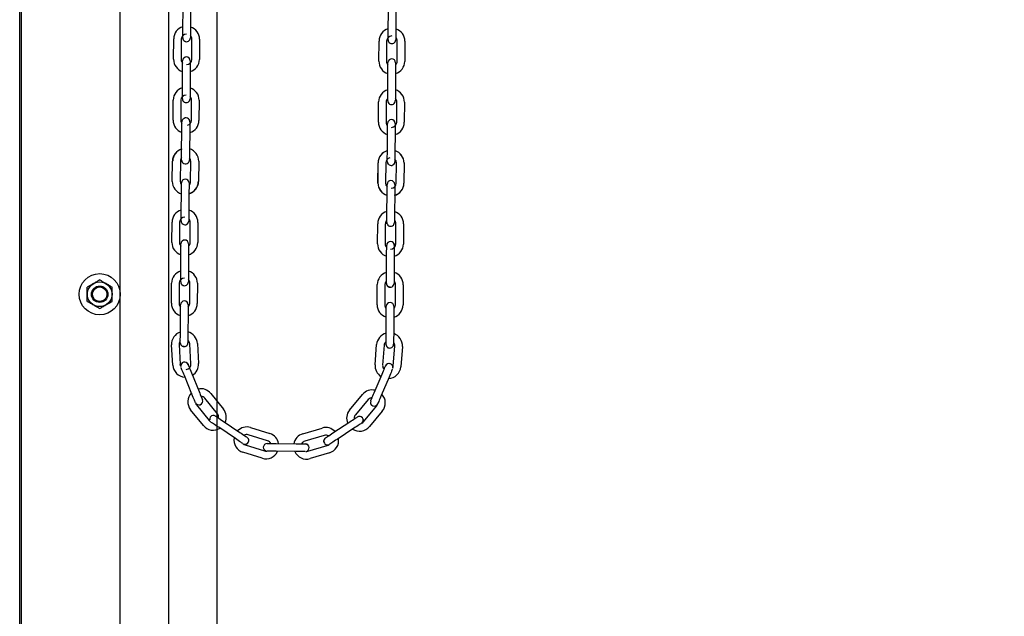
# Model space of a CAD drawing. Header units: inches. Extents: x 170 to 312, y 215 to 248.
# Tile 123 of 256: x 185.243 to 186.261, y 240.761 to 241.378. Entities that reach past the tile are written whole.
import ezdxf

# ---------------------------------------------------------------- set-up
doc = ezdxf.new("R2010")
doc.units = ezdxf.units.IN
doc.header["$LTSCALE"] = 0.25
doc.header["$MEASUREMENT"] = 0
doc.layers.add('ANNOTATIONS', color=1, linetype='Continuous')
doc.layers.add('MOTOR RH', color=7, linetype='Continuous')
doc.styles.add('ARIAL', font='arial.ttf', dxfattribs={"height": 0.09375})
doc.dimstyles.new('STANDARD$0', dxfattribs={"dimtxt": 0.09375, "dimasz": 0.09375, "dimexe": 0.03125, "dimexo": 0.046875, "dimgap": 0.09, "dimtad": 0, "dimtih": 1, "dimtoh": 1, "dimdec": 4, "dimzin": 0, "dimdsep": 46, "dimtxsty": 'ARIAL', "dimcen": 0.09, "dimadec": 0, "dimazin": 0, "dimtfac": 1, "dimtdec": 4, "dimtofl": 0, "dimtmove": 0, "dimatfit": 1, "dimfxl": 1, "dimtolj": 1, "dimtzin": 0, "dimarcsym": 0})

# ---------------------------------------------------------------- blocks, each defined once
blk = doc.blocks.new('*D24')
at = {"layer": 'ANNOTATIONS', "color": 0, "lineweight": -2, "transparency": 16777216}
for p, q in [((185.2897, 244.125), (187.1357, 244.125)), ((187.1044, 244.0313), (187.1044, 242.3317)), ((187.1044, 240.1972), (187.1044, 241.8968)), ((186.3739, 240.1034), (187.1357, 240.1034))]:
    blk.add_line(p, q, dxfattribs=at)
at = {"layer": 'ANNOTATIONS', "color": 0, "transparency": 16777216}
for points in [[(187.0888, 244.0313), (187.12, 244.0313), (187.1044, 244.125)], [(187.0888, 240.1972), (187.12, 240.1972), (187.1044, 240.1034)]]:
    blk.add_solid(points, dxfattribs=at)
at = {"layer": 'defpoints', "color": 0, "transparency": 16777216}
for p in [(185.2428, 244.125), (186.327, 240.1034), (187.1044, 240.1034)]:
    blk.add_point(p, dxfattribs=at)
at = {"layer": 'ANNOTATIONS', "color": 0, "transparency": 16777216, "insert": (187.1044, 242.1142), "char_height": 0.09375, "attachment_point": 5, "style": 'ARIAL'}
blk.add_mtext('\\A1;OPENING\\PHEIGHT', dxfattribs=at)
blk = doc.blocks.new('*D25')
at = {"layer": 'ANNOTATIONS', "color": 0, "lineweight": -2, "transparency": 16777216}
for p, q in [((185.2897, 244.961), (187.7907, 244.961)), ((187.7594, 244.8673), (187.7594, 242.7497)), ((187.7594, 240.1972), (187.7594, 242.3148)), ((187.2942, 240.1034), (187.7907, 240.1034))]:
    blk.add_line(p, q, dxfattribs=at)
at = {"layer": 'ANNOTATIONS', "color": 0, "transparency": 16777216}
for points in [[(187.7438, 244.8673), (187.775, 244.8673), (187.7594, 244.961)], [(187.7438, 240.1972), (187.775, 240.1972), (187.7594, 240.1034)]]:
    blk.add_solid(points, dxfattribs=at)
at = {"layer": 'defpoints', "color": 0, "transparency": 16777216}
for p in [(185.2428, 244.961), (187.2474, 240.1034), (187.7594, 240.1034)]:
    blk.add_point(p, dxfattribs=at)
at = {"layer": 'ANNOTATIONS', "color": 0, "transparency": 16777216, "insert": (187.7594, 242.5322), "char_height": 0.09375, "attachment_point": 5, "style": 'ARIAL'}
blk.add_mtext('\\A1;TOTAL\\PHEIGHT', dxfattribs=at)

msp = doc.modelspace()

# ---------------------------------------------------------------- linework, layer by layer
at = {"layer": 'MOTOR RH'}
for p, q in [((185.24283, 240.10342), (185.24283, 245.60178)), ((185.24466, 240.1061), (185.24466, 244.91339)), ((185.34685, 240.1061), (185.34685, 244.91339)), ((185.39688, 244.63662), (185.39688, 240.10342)), ((185.44691, 240.1061), (185.44691, 244.29598)), ((185.4116, 241.36831), (185.41175, 241.38918)), ((185.41962, 241.38912), (185.41947, 241.36825)), ((185.62395, 241.36634), (185.6241, 241.38721)), ((185.63197, 241.38715), (185.63182, 241.36629)), ((185.40193, 241.33713), (185.40208, 241.35797)), ((185.40995, 241.35769), (185.4098, 241.33683)), ((185.42082, 241.33675), (185.42097, 241.35761)), ((185.42885, 241.35756), (185.4287, 241.33669)), ((185.61428, 241.33491), (185.61443, 241.35578)), ((185.6223, 241.35572), (185.62215, 241.33486)), ((185.62388, 241.3571), (185.62388, 241.35711)), ((185.63317, 241.33478), (185.63332, 241.35565)), ((185.6412, 241.35559), (185.64105, 241.33472)), ((185.40983, 241.34036), (185.4098, 241.33683)), ((185.41115, 241.30531), (185.4113, 241.32618)), ((185.41918, 241.32612), (185.41903, 241.30526)), ((185.6235, 241.30334), (185.62365, 241.32421)), ((185.63152, 241.32415), (185.63138, 241.30329)), ((185.40148, 241.27388), (185.40163, 241.29475)), ((185.4095, 241.29469), (185.40936, 241.27383)), ((185.42038, 241.27375), (185.42053, 241.29461)), ((185.4284, 241.29456), (185.42825, 241.27369)), ((185.61383, 241.27192), (185.61398, 241.29278)), ((185.62185, 241.29273), (185.6217, 241.27186)), ((185.63273, 241.27178), (185.63288, 241.29265)), ((185.64075, 241.29259), (185.6406, 241.27173)), ((185.41033, 241.24198), (185.41048, 241.26285)), ((185.41873, 241.26312), (185.41858, 241.24226)), ((185.62306, 241.24047), (185.62321, 241.26134)), ((185.62306, 241.24035), (185.6232, 241.26121)), ((185.63108, 241.26128), (185.63093, 241.24029)), ((185.63109, 241.26309), (185.63108, 241.26116)), ((185.40066, 241.21055), (185.40081, 241.23142)), ((185.40906, 241.23169), (185.40891, 241.21083)), ((185.41956, 241.21042), (185.41971, 241.23129)), ((185.42795, 241.23156), (185.42781, 241.2107)), ((185.61338, 241.20892), (185.61353, 241.22978)), ((185.61339, 241.20904), (185.61353, 241.22978)), ((185.61353, 241.22978), (185.61353, 241.22991)), ((185.62141, 241.22985), (185.62126, 241.20899)), ((185.62141, 241.22973), (185.62126, 241.20899)), ((185.62299, 241.23109), (185.62299, 241.2314)), ((185.62299, 241.2311), (185.62299, 241.23114)), ((185.63087, 241.23117), (185.63086, 241.23104)), ((185.63228, 241.20878), (185.63243, 241.22965)), ((185.63228, 241.20891), (185.63243, 241.22965)), ((185.63243, 241.22965), (185.63243, 241.22978)), ((185.6403, 241.22972), (185.64016, 241.20885)), ((185.6403, 241.22959), (185.64016, 241.20873)), ((185.62126, 241.20899), (185.62126, 241.20886)), ((185.40989, 241.17899), (185.41003, 241.19986)), ((185.41791, 241.1998), (185.41776, 241.17894)), ((185.62261, 241.17748), (185.62276, 241.19835)), ((185.63063, 241.19829), (185.63048, 241.17743)), ((185.40021, 241.14756), (185.40036, 241.16843)), ((185.40824, 241.16837), (185.40809, 241.14751)), ((185.40982, 241.16975), (185.40982, 241.16976)), ((185.41911, 241.14743), (185.41926, 241.16829)), ((185.42713, 241.16824), (185.42698, 241.14737)), ((185.61294, 241.14605), (185.61309, 241.16692)), ((185.62096, 241.16686), (185.62081, 241.146)), ((185.63184, 241.14592), (185.63198, 241.16679)), ((185.63986, 241.16673), (185.63971, 241.14586)), ((185.40944, 241.116), (185.40959, 241.13687)), ((185.41746, 241.13681), (185.41731, 241.11595)), ((185.62216, 241.11449), (185.62231, 241.13536)), ((185.63019, 241.1353), (185.63004, 241.11444)), ((185.39977, 241.08457), (185.39991, 241.10544)), ((185.40779, 241.10538), (185.40764, 241.08452)), ((185.41866, 241.08444), (185.41881, 241.1053)), ((185.42669, 241.10525), (185.42654, 241.08438)), ((185.61249, 241.08306), (185.61264, 241.10393)), ((185.62051, 241.10387), (185.62037, 241.08301)), ((185.63139, 241.08293), (185.63154, 241.10379)), ((185.63941, 241.10374), (185.63926, 241.08287)), ((185.40899, 241.05301), (185.40914, 241.07388)), ((185.41701, 241.07382), (185.41687, 241.05295)), ((185.62172, 241.0515), (185.62186, 241.07237)), ((185.62974, 241.07231), (185.62959, 241.05145)), ((185.40109, 241.02073), (185.39985, 241.04156)), ((185.40771, 241.04203), (185.40895, 241.0212)), ((185.41996, 241.02186), (185.41871, 241.04269)), ((185.42657, 241.04316), (185.42782, 241.02233)), ((185.61033, 241.02104), (185.61187, 241.04185)), ((185.61973, 241.04126), (185.61819, 241.02046)), ((185.62918, 241.01964), (185.63072, 241.04045)), ((185.63857, 241.03987), (185.63703, 241.01906)), ((185.42101, 240.9905), (185.41313, 241.00982)), ((185.42042, 241.01279), (185.4283, 240.99347)), ((185.60944, 240.99218), (185.61759, 241.01139)), ((185.62484, 241.00832), (185.61669, 240.98911)), ((185.44743, 240.9702), (185.43429, 240.9864)), ((185.44041, 240.99136), (185.45355, 240.97515)), ((185.58394, 240.97423), (185.59731, 240.99025)), ((185.60335, 240.9852), (185.58998, 240.96918)), ((185.43275, 240.95829), (185.41961, 240.9745)), ((185.42573, 240.97946), (185.43887, 240.96325)), ((185.59845, 240.96212), (185.61181, 240.97814)), ((185.60685, 240.97917), (185.60791, 240.97851)), ((185.61786, 240.9731), (185.60449, 240.95708)), ((185.46596, 240.94465), (185.44869, 240.95636)), ((185.4531, 240.96287), (185.47038, 240.95117)), ((185.48162, 240.95614), (185.50155, 240.94995)), ((185.53558, 240.9497), (185.5556, 240.95561)), ((185.56676, 240.95049), (185.5842, 240.96194)), ((185.58853, 240.95536), (185.57109, 240.94391)), ((185.49921, 240.94243), (185.47928, 240.94862)), ((185.55783, 240.94806), (185.53781, 240.94215)), ((185.47601, 240.93809), (185.49594, 240.9319)), ((185.49874, 240.93955), (185.49905, 240.93955)), ((185.49887, 240.93955), (185.49875, 240.93955)), ((185.50799, 240.93949), (185.52886, 240.93934)), ((185.50812, 240.93948), (185.52886, 240.93934)), ((185.54093, 240.93158), (185.56095, 240.93749)), ((185.4936, 240.92438), (185.47368, 240.93057)), ((185.50453, 240.93164), (185.5028, 240.93165)), ((185.50626, 240.93162), (185.5044, 240.93164)), ((185.5288, 240.93146), (185.50807, 240.93161)), ((185.52893, 240.93146), (185.50807, 240.93161)), ((185.53074, 240.93145), (185.5288, 240.93146)), ((185.53247, 240.93144), (185.53061, 240.93145)), ((185.53407, 240.93143), (185.53234, 240.93144)), ((185.53548, 240.93142), (185.53394, 240.93143)), ((185.53663, 240.93141), (185.53534, 240.93142)), ((185.53748, 240.9314), (185.53649, 240.93141)), ((185.53801, 240.9314), (185.53735, 240.9314)), ((185.56318, 240.92994), (185.54316, 240.92403))]:
    msp.add_line(p, q, dxfattribs=at)
at = {"layer": 'MOTOR RH', "flags": 128}
for points in [[(185.41153, 241.35906), (185.41154, 241.35924), (185.41154, 241.35976), (185.41154, 241.36062), (185.41155, 241.36177), (185.41156, 241.36317), (185.41157, 241.36477), (185.41159, 241.36651), (185.4116, 241.36831)], [(185.41942, 241.3614), (185.41942, 241.36056), (185.41941, 241.35971), (185.41941, 241.35918), (185.41941, 241.35904)], [(185.41947, 241.36825), (185.41946, 241.36645), (185.41945, 241.36471), (185.41944, 241.36311), (185.41943, 241.36171), (185.41942, 241.36056)], [(185.62388, 241.35709), (185.62388, 241.35727), (185.62389, 241.35779), (185.62389, 241.35865), (185.6239, 241.3598), (185.62391, 241.3612), (185.62392, 241.3628), (185.62394, 241.36454), (185.62395, 241.36634)], [(185.63182, 241.36629), (185.63181, 241.36448), (185.6318, 241.36275), (185.63179, 241.36115), (185.63178, 241.35974), (185.63177, 241.35859)], [(185.41343, 241.35566), (185.41394, 241.3554), (185.41544, 241.35509)], [(185.41941, 241.35918), (185.41941, 241.359)], [(185.63177, 241.35943), (185.63177, 241.35859), (185.63176, 241.35774), (185.63176, 241.35721), (185.63176, 241.35707)], [(185.63176, 241.35721), (185.63176, 241.35703)], [(185.4113, 241.32618), (185.41131, 241.32798), (185.41133, 241.32972), (185.41134, 241.33132), (185.41135, 241.33272), (185.41136, 241.33387)], [(185.41135, 241.33304), (185.41136, 241.33387), (185.41136, 241.33472), (185.41137, 241.33525), (185.41137, 241.33542)], [(185.41137, 241.33525), (185.41137, 241.33543)], [(185.41924, 241.33537), (185.41924, 241.3352), (185.41924, 241.33467), (185.41923, 241.33381), (185.41922, 241.33266), (185.41921, 241.33126), (185.4192, 241.32966), (185.41919, 241.32793), (185.41918, 241.32612)], [(185.62365, 241.32421), (185.62366, 241.32601), (185.62368, 241.32775), (185.62369, 241.32935), (185.6237, 241.33075), (185.62371, 241.3319)], [(185.6237, 241.33107), (185.62371, 241.3319), (185.62371, 241.33276), (185.62372, 241.33328), (185.62372, 241.33346)], [(185.63158, 241.33185), (185.63157, 241.3307), (185.63156, 241.32929), (185.63155, 241.32769), (185.63154, 241.32596), (185.63152, 241.32415)], [(185.63159, 241.33341), (185.63159, 241.33323), (185.63159, 241.3327), (185.63158, 241.33185), (185.63157, 241.33102)], [(185.41109, 241.29606), (185.41109, 241.29624), (185.41109, 241.29676), (185.4111, 241.29762), (185.41111, 241.29877), (185.41112, 241.30017), (185.41113, 241.30177), (185.41114, 241.30351), (185.41115, 241.30531)], [(185.41903, 241.30526), (185.41901, 241.30345), (185.419, 241.30172), (185.41899, 241.30012), (185.41898, 241.29871), (185.41897, 241.29756)], [(185.62345, 241.29565), (185.62346, 241.2968), (185.62347, 241.2982), (185.62348, 241.2998), (185.62349, 241.30154), (185.6235, 241.30334)], [(185.63138, 241.30329), (185.63136, 241.30148), (185.63135, 241.29975), (185.63134, 241.29815), (185.63133, 241.29675), (185.63132, 241.2956)], [(185.41299, 241.29266), (185.41349, 241.29241), (185.415, 241.2921)], [(185.41898, 241.2984), (185.41897, 241.29756), (185.41897, 241.29671), (185.41896, 241.29618), (185.41896, 241.296)], [(185.62344, 241.2941), (185.62344, 241.29427), (185.62344, 241.2948), (185.62345, 241.29565), (185.62345, 241.29649)], [(185.62344, 241.29409), (185.62344, 241.29427)], [(185.63133, 241.29643), (185.63132, 241.2956), (185.63132, 241.29474), (185.63131, 241.29421), (185.63131, 241.29407)], [(185.63131, 241.29421), (185.63131, 241.29404)], [(185.41048, 241.26285), (185.41049, 241.26465), (185.41051, 241.26639), (185.41052, 241.26799), (185.41053, 241.26939), (185.41054, 241.27054)], [(185.41053, 241.27045), (185.41054, 241.27054), (185.41054, 241.2714), (185.41055, 241.27192), (185.41055, 241.2721)], [(185.41879, 241.27237), (185.41879, 241.2722), (185.41879, 241.27167), (185.41878, 241.27082), (185.41878, 241.26966), (185.41877, 241.26826), (185.41875, 241.26666), (185.41874, 241.26493), (185.41873, 241.26312)], [(185.62325, 241.26775), (185.62326, 241.2689), (185.62327, 241.26989)], [(185.62327, 241.27041), (185.62327, 241.27059)], [(185.62327, 241.27028), (185.62327, 241.27046)], [(185.62327, 241.26976), (185.62327, 241.27041)], [(185.63114, 241.27041), (185.63086, 241.27192), (185.63045, 241.27267)], [(185.63115, 241.27053), (185.63114, 241.27036), (185.63114, 241.26983), (185.63113, 241.26897)], [(185.63114, 241.27041), (185.63114, 241.27023), (185.63114, 241.2697), (185.63113, 241.26885)], [(185.6232, 241.26121), (185.62322, 241.26302), (185.62323, 241.26488)], [(185.62321, 241.26134), (185.62322, 241.26314)], [(185.62323, 241.26475), (185.62324, 241.26648)], [(185.62324, 241.26635), (185.62325, 241.26788)], [(185.62325, 241.26788), (185.62326, 241.26903)], [(185.63113, 241.26897), (185.63113, 241.2677), (185.63112, 241.2663), (185.6311, 241.2647), (185.63109, 241.26296)], [(185.63113, 241.26782), (185.63112, 241.26642), (185.6311, 241.26482), (185.63109, 241.26309)], [(185.41028, 241.23429), (185.41029, 241.23544), (185.4103, 241.23684), (185.41031, 241.23844), (185.41032, 241.24018), (185.41033, 241.24198)], [(185.41858, 241.24226), (185.41857, 241.24045), (185.41856, 241.23872), (185.41854, 241.23712), (185.41853, 241.23572), (185.41853, 241.23456)], [(185.623, 241.2318), (185.623, 241.23265), (185.62301, 241.2338), (185.62302, 241.23521), (185.62303, 241.2368), (185.62305, 241.23867)], [(185.62304, 241.23854), (185.62306, 241.24035)], [(185.62305, 241.23867), (185.62306, 241.24047)], [(185.63092, 241.23861), (185.63091, 241.23675), (185.63089, 241.23515), (185.63088, 241.23375), (185.63088, 241.2326)], [(185.63093, 241.24042), (185.63092, 241.23861)], [(185.63093, 241.24029), (185.63092, 241.23848)], [(185.41027, 241.23274), (185.41027, 241.23291), (185.41027, 241.23343), (185.41028, 241.23429), (185.41028, 241.23505)], [(185.41027, 241.23273), (185.41027, 241.23291)], [(185.41149, 241.22985), (185.41267, 241.22908), (185.41418, 241.22877)], [(185.41853, 241.23466), (185.41853, 241.23456), (185.41852, 241.23371), (185.41852, 241.23318), (185.41852, 241.23304)], [(185.41852, 241.23318), (185.41852, 241.23301)], [(185.62299, 241.23127), (185.623, 241.23193)], [(185.623, 241.23193), (185.623, 241.23278), (185.62301, 241.23393), (185.62302, 241.23533), (185.62303, 241.23693)], [(185.63091, 241.23688), (185.6309, 241.23528), (185.63089, 241.23387), (185.63088, 241.23272), (185.63087, 241.23187), (185.63087, 241.23134), (185.63087, 241.23117)], [(185.63088, 241.23344), (185.63088, 241.2326), (185.63087, 241.23174), (185.63087, 241.23124)], [(185.63087, 241.23174), (185.63087, 241.23122), (185.63087, 241.23104)], [(185.41009, 241.20745), (185.41009, 241.20755), (185.41009, 241.2084), (185.4101, 241.20893), (185.4101, 241.20911)], [(185.41797, 241.20905), (185.41797, 241.20888), (185.41797, 241.20835), (185.41796, 241.20749), (185.41796, 241.20665)], [(185.41003, 241.19986), (185.41005, 241.20166), (185.41006, 241.2034), (185.41007, 241.205), (185.41008, 241.2064), (185.41009, 241.20755)], [(185.41796, 241.20749), (185.41795, 241.20634), (185.41794, 241.20494), (185.41793, 241.20334), (185.41792, 241.20161), (185.41791, 241.1998)], [(185.41892, 241.20766), (185.41835, 241.207), (185.41795, 241.20665)], [(185.62276, 241.19835), (185.62277, 241.20015), (185.62278, 241.20189), (185.6228, 241.20349), (185.62281, 241.20489), (185.62281, 241.20604)], [(185.62281, 241.2052), (185.62281, 241.20604), (185.62282, 241.2069), (185.62282, 241.20742), (185.62282, 241.2076)], [(185.6307, 241.20754), (185.6307, 241.20737), (185.63069, 241.20684), (185.63069, 241.20598), (185.63068, 241.20483), (185.63067, 241.20343), (185.63066, 241.20183), (185.63065, 241.2001), (185.63063, 241.19829)], [(185.40982, 241.16974), (185.40982, 241.16992), (185.40983, 241.17044), (185.40983, 241.1713), (185.40984, 241.17245), (185.40985, 241.17385), (185.40986, 241.17545), (185.40987, 241.17719), (185.40989, 241.17899)], [(185.41776, 241.17894), (185.41775, 241.17713), (185.41773, 241.1754), (185.41772, 241.1738), (185.41771, 241.17239), (185.41771, 241.17124)], [(185.62256, 241.16979), (185.62256, 241.17094), (185.62257, 241.17234), (185.62259, 241.17394), (185.6226, 241.17568), (185.62261, 241.17748)], [(185.41771, 241.17208), (185.41771, 241.17124), (185.4177, 241.17039), (185.4177, 241.16986), (185.41769, 241.16968)], [(185.62255, 241.16823), (185.62255, 241.16841), (185.62255, 241.16893), (185.62256, 241.16979), (185.62256, 241.17063)], [(185.63044, 241.17057), (185.63043, 241.16973), (185.63042, 241.16888), (185.63042, 241.16835), (185.63042, 241.16817)], [(185.63048, 241.17743), (185.63047, 241.17562), (185.63046, 241.17389), (185.63045, 241.17229), (185.63044, 241.17088), (185.63043, 241.16973)], [(185.62918, 241.14728), (185.62996, 241.14606), (185.63025, 241.14455)], [(185.40959, 241.13687), (185.4096, 241.13867), (185.40961, 241.14041), (185.40962, 241.14201), (185.40963, 241.14341), (185.40964, 241.14456)], [(185.40964, 241.14372), (185.40964, 241.14456), (185.40965, 241.14541), (185.40965, 241.14594), (185.40965, 241.14611)], [(185.40965, 241.14594), (185.40965, 241.14612)], [(185.41752, 241.1445), (185.41751, 241.14335), (185.4175, 241.14195), (185.41749, 241.14035), (185.41747, 241.13862), (185.41746, 241.13681)], [(185.41753, 241.14606), (185.41753, 241.14588), (185.41752, 241.14536), (185.41752, 241.1445), (185.41751, 241.14366)], [(185.62231, 241.13536), (185.62232, 241.13716), (185.62234, 241.1389), (185.62235, 241.1405), (185.62236, 241.1419), (185.62237, 241.14305)], [(185.62236, 241.14221), (185.62237, 241.14305), (185.62237, 241.1439), (185.62238, 241.14443), (185.62238, 241.14461)], [(185.63025, 241.14455), (185.63025, 241.14438), (185.63025, 241.14385), (185.63024, 241.14299), (185.63023, 241.14184), (185.63022, 241.14044), (185.63021, 241.13884), (185.6302, 241.13711), (185.63019, 241.1353)], [(185.40937, 241.10675), (185.40937, 241.10693), (185.40938, 241.10745), (185.40938, 241.10831), (185.40939, 241.10946), (185.4094, 241.11086), (185.40941, 241.11246), (185.40943, 241.1142), (185.40944, 241.116)], [(185.41726, 241.10909), (185.41726, 241.10825), (185.41725, 241.1074), (185.41725, 241.10687), (185.41725, 241.10669)], [(185.41731, 241.11595), (185.4173, 241.11414), (185.41729, 241.1124), (185.41728, 241.1108), (185.41727, 241.1094), (185.41726, 241.10825)], [(185.6221, 241.10525), (185.6221, 241.10542), (185.6221, 241.10594), (185.62211, 241.1068), (185.62212, 241.10764)], [(185.62211, 241.1068), (185.62212, 241.10795), (185.62213, 241.10935), (185.62214, 241.11095), (185.62215, 241.11269), (185.62216, 241.11449)], [(185.62999, 241.10758), (185.62998, 241.10674), (185.62998, 241.10589), (185.62997, 241.10536), (185.62997, 241.10518)], [(185.63004, 241.11444), (185.63002, 241.11263), (185.63001, 241.1109), (185.63, 241.1093), (185.62999, 241.10789), (185.62998, 241.10674)], [(185.41059, 241.10387), (185.41178, 241.10309), (185.41328, 241.10278)], [(185.6221, 241.10524), (185.6221, 241.10542)], [(185.62601, 241.10127), (185.6245, 241.10159), (185.62329, 241.10239)], [(185.40914, 241.07388), (185.40915, 241.07568), (185.40917, 241.07742), (185.40918, 241.07902), (185.40919, 241.08042), (185.40919, 241.08157)], [(185.40919, 241.08073), (185.40919, 241.08157), (185.4092, 241.08242), (185.4092, 241.08295), (185.40921, 241.08313)], [(185.41707, 241.08151), (185.41706, 241.08036), (185.41705, 241.07896), (185.41704, 241.07736), (185.41703, 241.07563), (185.41701, 241.07382)], [(185.41708, 241.08307), (185.41708, 241.08289), (185.41707, 241.08237), (185.41707, 241.08151), (185.41706, 241.08067)], [(185.62186, 241.07237), (185.62188, 241.07417), (185.62189, 241.07591), (185.6219, 241.07751), (185.62191, 241.07891), (185.62192, 241.08006)], [(185.62191, 241.07922), (185.62192, 241.08006), (185.62193, 241.08091), (185.62193, 241.08144), (185.62193, 241.08162)], [(185.62979, 241.08), (185.62979, 241.07885), (185.62978, 241.07745), (185.62976, 241.07585), (185.62975, 241.07412), (185.62974, 241.07231)], [(185.6298, 241.08156), (185.6298, 241.08138), (185.6298, 241.08086), (185.62979, 241.08), (185.62979, 241.07916)], [(185.40893, 241.04376), (185.40893, 241.04394), (185.40893, 241.04446), (185.40894, 241.04532), (185.40894, 241.04577)], [(185.40894, 241.04532), (185.40895, 241.04647), (185.40896, 241.04787), (185.40897, 241.04947), (185.40898, 241.05121), (185.40899, 241.05301)], [(185.41681, 241.04526), (185.41681, 241.04441), (185.4168, 241.04388), (185.4168, 241.0437)], [(185.41687, 241.05295), (185.41685, 241.05115), (185.41684, 241.04941), (185.41683, 241.04781), (185.41682, 241.04641), (185.41681, 241.04526)], [(185.41682, 241.04645), (185.41682, 241.04641)], [(185.62166, 241.04381), (185.62167, 241.04496), (185.62168, 241.04636), (185.62169, 241.04796), (185.6217, 241.0497), (185.62172, 241.0515)], [(185.62959, 241.05145), (185.62958, 241.04964), (185.62957, 241.0479), (185.62955, 241.0463), (185.62954, 241.0449), (185.62954, 241.04375)], [(185.40893, 241.04376), (185.40893, 241.04394)], [(185.41284, 241.03979), (185.41133, 241.0401), (185.41015, 241.04088)], [(185.62165, 241.04226), (185.62165, 241.04243), (185.62166, 241.04295), (185.62166, 241.04381)], [(185.62165, 241.04225), (185.62165, 241.04243)], [(185.62167, 241.04496), (185.62167, 241.04499)], [(185.62285, 241.0394), (185.62406, 241.03859), (185.62556, 241.03828)], [(185.62954, 241.0442), (185.62954, 241.04375), (185.62953, 241.0429), (185.62953, 241.04237), (185.62953, 241.04223)], [(185.62953, 241.04237), (185.62953, 241.04219)], [(185.40937, 241.01942), (185.40912, 241.02018), (185.40895, 241.0212)], [(185.41313, 241.00982), (185.41245, 241.01149), (185.4118, 241.0131), (185.41119, 241.01458), (185.41066, 241.01588), (185.41023, 241.01694), (185.40991, 241.01774), (185.40971, 241.01822), (185.40967, 241.01831)], [(185.416, 241.02272), (185.41609, 241.02264), (185.41693, 241.02136)], [(185.41693, 241.02136), (185.417, 241.02119), (185.4172, 241.02071), (185.41752, 241.01992), (185.41795, 241.01885), (185.41848, 241.01755), (185.41909, 241.01607), (185.41974, 241.01446), (185.42042, 241.01279)], [(185.61759, 241.01139), (185.61829, 241.01305), (185.61897, 241.01465), (185.6196, 241.01612), (185.62014, 241.01742), (185.62059, 241.01847)], [(185.61969, 241.01634), (185.62014, 241.01742)], [(185.62059, 241.01847), (185.62093, 241.01926), (185.62113, 241.01975), (185.6212, 241.0199)], [(185.62113, 241.01975), (185.6212, 241.01991)], [(185.62637, 241.022), (185.62486, 241.02231), (185.62339, 241.02204)], [(185.62842, 241.01675), (185.62838, 241.01667), (185.62818, 241.01619), (185.62784, 241.0154), (185.62739, 241.01434), (185.62685, 241.01305), (185.62622, 241.01158), (185.62554, 241.00998), (185.62484, 241.00832)], [(185.62873, 241.01787), (185.629, 241.01861), (185.62918, 241.01964)], [(185.42449, 240.98196), (185.42443, 240.98209), (185.42424, 240.98258), (185.42391, 240.98337), (185.42348, 240.98444), (185.42295, 240.98574), (185.42235, 240.98722), (185.42169, 240.98883), (185.42101, 240.9905)], [(185.4283, 240.99347), (185.42898, 240.9918), (185.42964, 240.99019), (185.43024, 240.98871), (185.43077, 240.98741), (185.4312, 240.98635)], [(185.43038, 240.98837), (185.43077, 240.98741)], [(185.4312, 240.98635), (185.43153, 240.98555), (185.43173, 240.98507), (185.43179, 240.9849)], [(185.60583, 240.98367), (185.6059, 240.98383), (185.6061, 240.98432), (185.60643, 240.9851)], [(185.60643, 240.9851), (185.60688, 240.98616), (185.60743, 240.98745), (185.60806, 240.98892), (185.60873, 240.99052), (185.60944, 240.99218)], [(185.60688, 240.98616), (185.60729, 240.98711)], [(185.61669, 240.98911), (185.61598, 240.98745), (185.61531, 240.98585), (185.61468, 240.98438), (185.61413, 240.98309), (185.61368, 240.98203), (185.61335, 240.98124), (185.61314, 240.98076), (185.61309, 240.98062)], [(185.60583, 240.98367), (185.6059, 240.98383)], [(185.43998, 240.96701), (185.43938, 240.9656), (185.43936, 240.9641)], [(185.44544, 240.96806), (185.44559, 240.96796), (185.44603, 240.96767), (185.44673, 240.96719), (185.44769, 240.96654), (185.44885, 240.96576), (185.45017, 240.96486), (185.45161, 240.96389), (185.4531, 240.96287)], [(185.5842, 240.96194), (185.58571, 240.96294), (185.58716, 240.96389), (185.5885, 240.96477), (185.58967, 240.96554), (185.59063, 240.96617), (185.59135, 240.96664), (185.59179, 240.96693), (185.59194, 240.96702)], [(185.59739, 240.96589), (185.59797, 240.96447), (185.59796, 240.96297)], [(185.44869, 240.95636), (185.44719, 240.95737), (185.44576, 240.95834), (185.44443, 240.95924), (185.44327, 240.96002), (185.44232, 240.96067), (185.44161, 240.96115), (185.44118, 240.96144), (185.44105, 240.96153)], [(185.59623, 240.96043), (185.59611, 240.96035), (185.59567, 240.96006), (185.59496, 240.95959), (185.594, 240.95896), (185.59282, 240.95819), (185.59149, 240.95731), (185.59004, 240.95635), (185.58853, 240.95536)], [(185.4736, 240.93948), (185.47348, 240.93956), (185.47304, 240.93986), (185.47233, 240.94034), (185.47138, 240.94098), (185.47022, 240.94177), (185.46889, 240.94267), (185.46746, 240.94364), (185.46596, 240.94465)], [(185.47038, 240.95117), (185.47187, 240.95016), (185.47331, 240.94919), (185.47463, 240.94829), (185.4758, 240.9475), (185.47675, 240.94686)], [(185.47494, 240.94808), (185.4758, 240.9475)], [(185.47675, 240.94686), (185.47746, 240.94638), (185.47789, 240.94608), (185.47804, 240.94598)], [(185.55903, 240.94541), (185.55918, 240.94551)], [(185.55904, 240.94541), (185.55918, 240.94551), (185.55962, 240.94579), (185.56033, 240.94626)], [(185.56033, 240.94626), (185.5613, 240.9469), (185.56247, 240.94767), (185.56381, 240.94854), (185.56526, 240.9495), (185.56676, 240.95049)], [(185.5613, 240.9469), (185.56216, 240.94746)], [(185.57109, 240.94391), (185.56958, 240.94292), (185.56813, 240.94196), (185.56679, 240.94108), (185.56562, 240.94031), (185.56466, 240.93968), (185.56394, 240.93921), (185.5635, 240.93892), (185.56338, 240.93884)], [(185.47673, 240.93889), (185.478, 240.93944), (185.47909, 240.94052)], [(185.49892, 240.93955), (185.49958, 240.93954)], [(185.49944, 240.93955), (185.5003, 240.93954)], [(185.49958, 240.93954), (185.50043, 240.93954)], [(185.5003, 240.93954), (185.50145, 240.93953), (185.50285, 240.93952), (185.50458, 240.93951)], [(185.50043, 240.93954), (185.50158, 240.93953), (185.50298, 240.93952)], [(185.50145, 240.93953), (185.50248, 240.93952)], [(185.50158, 240.93953), (185.50248, 240.93952)], [(185.50445, 240.93951), (185.50619, 240.9395), (185.50799, 240.93949)], [(185.50458, 240.93951), (185.50632, 240.9395), (185.50812, 240.93948)], [(185.52886, 240.93934), (185.53066, 240.93932), (185.5324, 240.93931), (185.534, 240.9393), (185.53553, 240.93929)], [(185.52899, 240.93934), (185.53079, 240.93932)], [(185.52953, 240.93933), (185.53079, 240.93932), (185.53253, 240.93931)], [(185.53253, 240.93931), (185.53413, 240.9393)], [(185.5354, 240.93929), (185.53655, 240.93928), (185.53754, 240.93928)], [(185.53553, 240.93929), (185.53668, 240.93928)], [(185.53741, 240.93928), (185.53806, 240.93927)], [(185.53793, 240.93927), (185.53811, 240.93927)], [(185.53806, 240.93927), (185.53824, 240.93927)], [(185.53806, 240.93927), (185.53811, 240.93927)], [(185.53811, 240.93927), (185.53961, 240.93896), (185.54065, 240.93832)], [(185.5579, 240.93996), (185.55733, 240.94138), (185.55733, 240.94288)], [(185.49735, 240.93192), (185.49718, 240.93199), (185.49614, 240.93263)], [(185.49625, 240.93265), (185.49731, 240.93199), (185.4983, 240.93171)], [(185.49952, 240.93167), (185.49886, 240.93168), (185.49872, 240.93168)], [(185.49899, 240.93167), (185.49886, 240.93168)], [(185.50293, 240.93165), (185.50139, 240.93166), (185.50024, 240.93167), (185.49939, 240.93167)], [(185.50153, 240.93166), (185.50038, 240.93166), (185.49952, 240.93167)], [(185.50794, 240.93161), (185.50613, 240.93162)], [(185.50807, 240.93161), (185.50626, 240.93162)], [(185.53801, 240.9314), (185.53788, 240.9314)], [(185.53815, 240.9314), (185.53801, 240.9314)]]:
    msp.add_lwpolyline(points, dxfattribs=at)
at = {"layer": 'MOTOR RH'}
for radius in [0.02129, 0.01277, 0.00852, 0.0075]:
    msp.add_circle((185.32556, 241.09396), radius, dxfattribs=at)
for centre, radius, start, end in [((185.41527, 241.35788), 0.01319, 106.06756, 179.59345), ((185.41526, 241.35765), 0.00531, 89.59345, 179.59345), ((185.41566, 241.35765), 0.00531, 359.59345, 44.86854), ((185.41566, 241.35765), 0.01319, 359.59345, 73.11934), ((185.62761, 241.35569), 0.01319, 106.06756, 179.59345), ((185.62761, 241.35569), 0.00531, 89.59345, 179.59345), ((185.62801, 241.35568), 0.01319, 359.59345, 73.11934), ((185.41547, 241.35903), 0.00394, 179.59345, 359.59347), ((185.62782, 241.35706), 0.00394, 179.59345, 359.59347), ((185.62801, 241.35568), 0.00531, 359.59345, 44.86818), ((185.41512, 241.33679), 0.01319, 179.59345, 253.12364), ((185.41512, 241.33679), 0.00531, 179.59345, 224.88327), ((185.4153, 241.3354), 0.00394, 359.59345, 179.59343), ((185.41551, 241.33679), 0.00531, 269.59345, 359.59345), ((185.41551, 241.33679), 0.01319, 286.07186, 359.59345), ((185.62747, 241.33482), 0.01319, 179.59345, 253.12364), ((185.62747, 241.33482), 0.00531, 179.59345, 224.8831), ((185.62765, 241.33343), 0.00394, 359.59345, 179.59343), ((185.62786, 241.33482), 0.01319, 286.07186, 359.59345), ((185.62786, 241.33482), 0.00531, 314.33315, 359.59345), ((185.41482, 241.29466), 0.01319, 106.06756, 179.59345), ((185.41482, 241.29466), 0.00531, 89.59345, 179.59345), ((185.41521, 241.29465), 0.01319, 359.59345, 73.11934), ((185.62717, 241.29269), 0.01319, 106.06756, 179.59345), ((185.62756, 241.29268), 0.01319, 359.59345, 73.11934), ((185.41502, 241.29603), 0.00394, 179.59345, 359.59347), ((185.41521, 241.29465), 0.00531, 359.59345, 44.86854), ((185.62717, 241.29269), 0.00531, 134.31808, 179.59345), ((185.62737, 241.29406), 0.00394, 179.59345, 359.59347), ((185.62756, 241.29268), 0.00531, 359.59345, 44.86822), ((185.41467, 241.27379), 0.01319, 179.59345, 251.4302), ((185.41467, 241.27379), 0.00531, 179.59345, 218.92107), ((185.41448, 241.27207), 0.00394, 127.84813, 179.59345), ((185.41486, 241.2724), 0.00394, 359.59345, 137.9449), ((185.41506, 241.27379), 0.00531, 284.94724, 359.59345), ((185.41506, 241.27379), 0.01319, 286.07186, 359.59345), ((185.62702, 241.27182), 0.01319, 179.59345, 253.12364), ((185.62702, 241.27182), 0.00531, 179.59345, 224.88319), ((185.62721, 241.27056), 0.00394, 359.59345, 179.59343), ((185.62741, 241.27182), 0.00531, 269.59345, 359.59345), ((185.62741, 241.27182), 0.01319, 286.07186, 359.59345), ((185.414, 241.23133), 0.01319, 106.06756, 179.59345), ((185.41437, 241.23166), 0.01319, 107.76104, 179.59345), ((185.41477, 241.23165), 0.01319, 359.59345, 73.11934), ((185.62672, 241.22982), 0.01319, 106.06756, 179.59345), ((185.62672, 241.22969), 0.01319, 106.06756, 179.59345), ((185.62712, 241.22981), 0.01319, 359.59345, 73.11934), ((185.62712, 241.22969), 0.01319, 359.59345, 73.11934), ((185.41437, 241.23166), 0.00531, 135.92482, 179.59345), ((185.4142, 241.2327), 0.00394, 179.59345, 315.12856), ((185.41458, 241.23303), 0.00394, 307.84814, 359.59345), ((185.41439, 241.23132), 0.00531, 359.59345, 44.86854), ((185.62672, 241.22969), 0.00531, 103.25039, 179.59345), ((185.62693, 241.23119), 0.00394, 179.59345, 225.91738), ((185.62693, 241.23107), 0.00394, 179.59345, 359.59347), ((185.62712, 241.22981), 0.00531, 359.59345, 44.86854), ((185.62712, 241.22969), 0.00531, 359.59345, 44.86808), ((185.41385, 241.21046), 0.01319, 179.59345, 253.11934), ((185.41422, 241.21079), 0.00531, 179.59345, 218.90436), ((185.41404, 241.20908), 0.00394, 359.59345, 179.59343), ((185.41424, 241.21046), 0.01319, 286.06756, 359.59345), ((185.41462, 241.21079), 0.01319, 284.38877, 359.59345), ((185.41424, 241.21046), 0.00531, 314.31864, 359.59345), ((185.62657, 241.20882), 0.01319, 179.59345, 253.11934), ((185.62657, 241.20895), 0.01319, 179.59345, 253.11934), ((185.62657, 241.20895), 0.00531, 179.59345, 224.86854), ((185.62657, 241.20882), 0.00531, 179.59345, 224.86894), ((185.62676, 241.20757), 0.00394, 359.59345, 179.59343), ((185.62697, 241.20895), 0.00531, 269.59345, 359.59345), ((185.62697, 241.20895), 0.01319, 286.06756, 359.59345), ((185.62697, 241.20882), 0.01319, 286.06756, 359.59345), ((185.41355, 241.16834), 0.01319, 106.06756, 179.59345), ((185.41394, 241.16833), 0.01319, 359.59345, 73.11934), ((185.62628, 241.16683), 0.01319, 106.06756, 179.59345), ((185.62667, 241.16682), 0.01319, 359.59345, 73.11934), ((185.41355, 241.16834), 0.00531, 89.59345, 179.59345), ((185.41376, 241.16971), 0.00394, 179.59345, 359.59347), ((185.41394, 241.16833), 0.00531, 359.59345, 44.86854), ((185.62628, 241.16683), 0.00531, 134.31785, 179.59345), ((185.62648, 241.1682), 0.00394, 179.59345, 359.59347), ((185.62667, 241.16682), 0.00531, 359.59345, 44.86837), ((185.4134, 241.14747), 0.01319, 179.59345, 253.11934), ((185.4134, 241.14747), 0.00531, 179.59345, 224.86854), ((185.41359, 241.14609), 0.00394, 359.59345, 179.59343), ((185.4138, 241.14747), 0.01319, 286.06756, 359.59345), ((185.4138, 241.14747), 0.00531, 314.31903, 359.59345), ((185.62631, 241.14458), 0.00394, 359.59345, 179.59343), ((185.62613, 241.14596), 0.01319, 179.59345, 253.11934), ((185.62613, 241.14596), 0.00531, 179.59345, 224.86854), ((185.62652, 241.14596), 0.00531, 269.59345, 359.59345), ((185.62652, 241.14596), 0.01319, 286.06756, 359.59345), ((185.4131, 241.10534), 0.01319, 106.06756, 179.59345), ((185.4135, 241.10534), 0.01319, 359.59345, 73.11934), ((185.62583, 241.10384), 0.01319, 106.06756, 179.59345), ((185.62622, 241.10383), 0.01319, 359.59345, 73.11934), ((185.4131, 241.10534), 0.00531, 89.59345, 179.59345), ((185.41331, 241.10672), 0.00394, 179.59345, 359.59347), ((185.4135, 241.10534), 0.00531, 359.59345, 44.86854), ((185.62583, 241.10384), 0.00531, 134.31778, 179.59345), ((185.62622, 241.10383), 0.00531, 359.59345, 44.86854), ((185.62604, 241.10521), 0.00394, 179.59345, 359.59347), ((185.41314, 241.0831), 0.00394, 359.59345, 179.59343), ((185.41296, 241.08448), 0.01319, 179.59345, 253.11934), ((185.41296, 241.08448), 0.00531, 179.59345, 224.86854), ((185.41335, 241.08448), 0.01319, 286.06756, 359.59345), ((185.41335, 241.08448), 0.00531, 314.31881, 359.59345), ((185.62568, 241.08297), 0.01319, 179.59345, 253.11934), ((185.62568, 241.08297), 0.00531, 179.59345, 224.86854), ((185.62587, 241.08159), 0.00394, 359.59345, 179.59343), ((185.62607, 241.08297), 0.01319, 286.06756, 359.59345), ((185.62607, 241.08297), 0.00531, 314.31868, 359.59345), ((185.41301, 241.04235), 0.01319, 107.68463, 183.42299), ((185.41301, 241.04235), 0.00531, 139.99843, 183.42299), ((185.4134, 241.04237), 0.00531, 3.42299, 50.02479), ((185.4134, 241.04237), 0.01319, 3.42299, 74.71907), ((185.62503, 241.04087), 0.01319, 104.46783, 175.76391), ((185.62542, 241.04084), 0.01319, 355.76391, 71.50227), ((185.41286, 241.04373), 0.00394, 179.59345, 359.59347), ((185.62503, 241.04087), 0.00531, 129.1613, 175.76391), ((185.62559, 241.04222), 0.00394, 179.59345, 359.59347), ((185.62542, 241.04084), 0.00531, 355.76391, 39.18793), ((185.41426, 241.02152), 0.01319, 183.42299, 267.72504), ((185.41329, 241.01987), 0.00394, 22.1777, 186.55655), ((185.41465, 241.02154), 0.00531, 273.42299, 3.42299), ((185.41465, 241.02154), 0.01319, 301.08335, 3.42299), ((185.62349, 241.02006), 0.01319, 175.76391, 238.10355), ((185.62349, 241.02006), 0.00531, 175.76391, 224.41855), ((185.62483, 241.01837), 0.00394, 352.38028, 157.00921), ((185.62388, 241.02003), 0.01319, 271.46186, 355.76391), ((185.43016, 240.98306), 0.01319, 39.03164, 102.54191), ((185.60743, 240.9818), 0.01319, 76.64499, 140.15526), ((185.42986, 240.98281), 0.01319, 135.82227, 219.03164), ((185.42815, 240.98342), 0.00394, 202.1777, 22.17769), ((185.43016, 240.98306), 0.00531, 39.03164, 87.6356), ((185.60743, 240.9818), 0.00531, 91.55096, 140.15526), ((185.60773, 240.98155), 0.01319, 320.15526, 43.36463), ((185.42986, 240.98281), 0.00531, 194.11624, 219.03164), ((185.4433, 240.96685), 0.01319, 335.52136, 39.03164), ((185.59406, 240.96578), 0.01319, 140.15526, 203.66554), ((185.60945, 240.98213), 0.00394, 157.0092, 337.00919), ((185.60773, 240.98155), 0.00531, 320.15526, 345.07144), ((185.44324, 240.9648), 0.00394, 55.88557, 145.88557), ((185.4433, 240.96685), 0.00531, 350.42709, 39.03164), ((185.59406, 240.96578), 0.00531, 140.15526, 179.59259), ((185.5941, 240.96373), 0.00394, 310.03282, 123.3013), ((185.443, 240.9666), 0.01319, 219.03164, 302.241), ((185.443, 240.9666), 0.00531, 219.03164, 243.94593), ((185.47771, 240.94354), 0.01319, 72.73951, 136.24979), ((185.55933, 240.94296), 0.01319, 42.93711, 106.44739), ((185.59436, 240.96553), 0.01319, 236.9459, 320.15526), ((185.59436, 240.96553), 0.00531, 295.24088, 320.15526), ((185.47759, 240.94317), 0.01319, 169.53015, 252.73951), ((185.47583, 240.94272), 0.00394, 235.88557, 55.8856), ((185.47771, 240.94354), 0.00531, 72.73951, 121.34425), ((185.49763, 240.93735), 0.01319, 9.22924, 72.73951), ((185.53932, 240.93706), 0.01319, 106.44739, 169.95766), ((185.56119, 240.94212), 0.00394, 123.30133, 303.30134), ((185.55933, 240.94296), 0.00531, 57.84342, 106.44739), ((185.55944, 240.94259), 0.01319, 286.44739, 9.65675), ((185.47759, 240.94317), 0.00531, 227.82446, 252.73951), ((185.49871, 240.93561), 0.00394, 89.59345, 263.1433), ((185.49763, 240.93735), 0.00531, 24.13555, 72.73951), ((185.53932, 240.93706), 0.00531, 106.44739, 155.05028), ((185.53821, 240.93533), 0.00394, 276.0436, 89.59345), ((185.55944, 240.94259), 0.00531, 286.44739, 311.36397), ((185.49752, 240.93697), 0.01319, 252.73951, 335.94888), ((185.49752, 240.93697), 0.00531, 252.73951, 278.31919), ((185.53943, 240.93668), 0.01319, 203.23802, 286.44739), ((185.53943, 240.93668), 0.00531, 261.53305, 286.44739)]:
    msp.add_arc(centre, radius, start, end, dxfattribs=at)
for points, knots in [([(185.32556, 241.10871), (185.32457, 241.10813), (185.32254, 241.10696), (185.32033, 241.10569), (185.3192, 241.10504), (185.31917, 241.10502)], [0, 0, 0, 0, 0.4843371, 0.9863252, 1, 1, 1, 1]), ([(185.33195, 241.10502), (185.33105, 241.10553), (185.32923, 241.10658), (185.32711, 241.10781), (185.32591, 241.1085), (185.32556, 241.10871)], [0, 0, 0, 0, 0.40629469, 0.8272685, 1, 1, 1, 1]), ([(185.33195, 241.10502), (185.33105, 241.10553), (185.32923, 241.10658), (185.32711, 241.10781), (185.32591, 241.1085), (185.32556, 241.10871)], [0, 0, 0, 0, 0.4062869, 0.82727, 1, 1, 1, 1]), ([(185.31917, 241.10502), (185.31828, 241.1045), (185.31646, 241.10345), (185.31434, 241.10223), (185.31314, 241.10153), (185.31278, 241.10133)], [0, 0, 0, 0, 0.4062996, 0.8272686, 1, 1, 1, 1]), ([(185.31278, 241.09396), (185.31278, 241.09412), (185.31278, 241.09523), (185.31278, 241.09729), (185.31278, 241.09957), (185.31278, 241.1009), (185.31278, 241.10133)], [0, 0, 0, 0, 0.0665352, 0.4352862, 0.8145477, 1, 1, 1, 1]), ([(185.33833, 241.10133), (185.33734, 241.1019), (185.33532, 241.10307), (185.33311, 241.10435), (185.33198, 241.105), (185.33195, 241.10502)], [0, 0, 0, 0, 0.4843315, 0.9863252, 1, 1, 1, 1]), ([(185.33833, 241.10133), (185.33734, 241.1019), (185.33532, 241.10307), (185.33311, 241.10435), (185.33198, 241.105), (185.33195, 241.10502)], [0, 0, 0, 0, 0.4843418, 0.9863253, 1, 1, 1, 1]), ([(185.33833, 241.09396), (185.33833, 241.09412), (185.33833, 241.09523), (185.33833, 241.09729), (185.33833, 241.09957), (185.33833, 241.1009), (185.33833, 241.10133)], [0, 0, 0, 0, 0.0665352, 0.4352862, 0.8145477, 1, 1, 1, 1]), ([(185.31278, 241.08658), (185.31278, 241.0872), (185.31278, 241.08868), (185.31278, 241.09114), (185.31278, 241.09301), (185.31278, 241.09396)], [0, 0, 0, 0, 0.2654613, 0.6280785, 1, 1, 1, 1]), ([(185.31278, 241.08658), (185.31378, 241.08601), (185.3158, 241.08484), (185.31801, 241.08356), (185.31914, 241.08291), (185.31917, 241.08289)], [0, 0, 0, 0, 0.4843366, 0.9863252, 1, 1, 1, 1]), ([(185.33195, 241.08289), (185.33284, 241.08341), (185.33466, 241.08446), (185.33678, 241.08568), (185.33798, 241.08638), (185.33833, 241.08658)], [0, 0, 0, 0, 0.4062945, 0.8272686, 1, 1, 1, 1]), ([(185.33195, 241.08289), (185.33284, 241.08341), (185.33466, 241.08446), (185.33678, 241.08568), (185.33798, 241.08638), (185.33833, 241.08658)], [0, 0, 0, 0, 0.40628648, 0.82726969, 1, 1, 1, 1]), ([(185.33833, 241.08658), (185.33833, 241.0872), (185.33833, 241.08868), (185.33833, 241.09114), (185.33833, 241.09301), (185.33833, 241.09396)], [0, 0, 0, 0, 0.2654613, 0.6280785, 1, 1, 1, 1]), ([(185.33833, 241.08658), (185.33833, 241.0872), (185.33833, 241.08868), (185.33833, 241.09114), (185.33833, 241.09301), (185.33833, 241.09396)], [0, 0, 0, 0, 0.2654595, 0.6280849, 1, 1, 1, 1]), ([(185.31917, 241.08289), (185.32007, 241.08238), (185.32189, 241.08133), (185.324, 241.0801), (185.32521, 241.07941), (185.32556, 241.07921)], [0, 0, 0, 0, 0.4062996, 0.8272681, 1, 1, 1, 1]), ([(185.32556, 241.07921), (185.32655, 241.07978), (185.32857, 241.08095), (185.33078, 241.08222), (185.33192, 241.08288), (185.33195, 241.08289)], [0, 0, 0, 0, 0.4843323, 0.9863252, 1, 1, 1, 1]), ([(185.32556, 241.07921), (185.32655, 241.07978), (185.32857, 241.08095), (185.33078, 241.08222), (185.33192, 241.08288), (185.33195, 241.08289)], [0, 0, 0, 0, 0.4843415, 0.9863242, 1, 1, 1, 1])]:
    msp.add_open_spline(points, degree=3, knots=knots, dxfattribs=at)

# ---------------------------------------------------------------- dimensions: what is measured, and where the dimension line sits
at = {"layer": 'ANNOTATIONS'}
for base, p1, p2, text, picture, middle in [((187.75941, 240.10342), (185.24283, 244.96103), (187.24736, 240.10342), 'TOTAL\\PHEIGHT', '*D25', (187.75941, 242.53223)), ((187.10442, 240.10342), (185.24283, 244.12505), (186.32702, 240.10342), 'OPENING\\PHEIGHT', '*D24', (187.10442, 242.11424))]:
    dim = msp.add_linear_dim(base=base, p1=p1, p2=p2, angle=90, text=text, dimstyle='STANDARD$0', dxfattribs=at)
    dim.commit()
    dim.dimension.update_dxf_attribs({"geometry": picture, "text_midpoint": middle})

doc.saveas('drawing.dxf')
